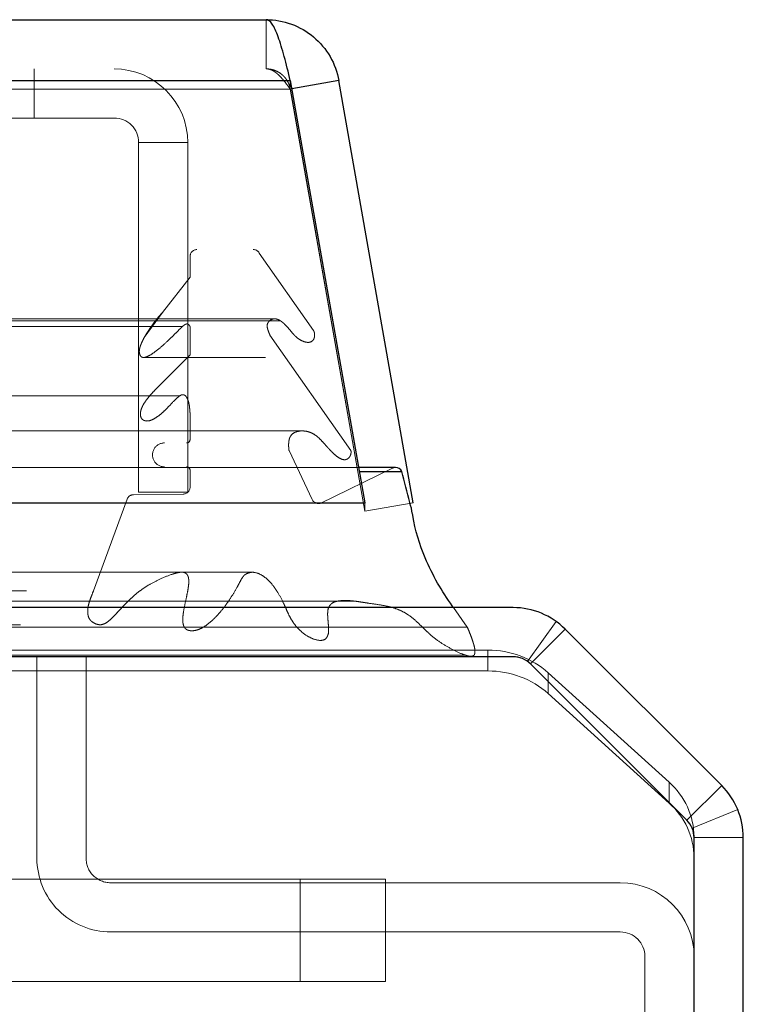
# Model space of a CAD drawing. Header units: inches. Extents: x 0.2 to 10.7, y 0.2 to 7.9.
# Tile 20 of 104: x 4.5075 to 4.5958, y 2.339 to 2.4591. Entities that reach past the tile are written whole.
import ezdxf

# ---------------------------------------------------------------- set-up
doc = ezdxf.new("R2010")
doc.units = ezdxf.units.IN
doc.header["$MEASUREMENT"] = 0
doc.linetypes.add('HIDDEN', pattern=[0.07500000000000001, 0.05, -0.025])

msp = doc.modelspace()

# ---------------------------------------------------------------- linework, layer by layer
at = {"color": 7, "linetype": 'Continuous', "lineweight": 25}
for p, q in [((2.987294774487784, 2.459133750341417), (4.537593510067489, 2.459133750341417)), ((2.984349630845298, 2.451696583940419), (4.540538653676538, 2.451696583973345)), ((4.540538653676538, 2.451696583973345), (4.549623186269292, 2.400175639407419)), ((4.546456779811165, 2.45169658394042), (4.540717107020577, 2.450684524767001)), ((4.555541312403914, 2.400175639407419), (4.546456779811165, 2.45169658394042)), ((4.553364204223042, 2.404485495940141), (4.548863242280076, 2.404485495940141)), ((4.548953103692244, 2.403975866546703), (4.554132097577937, 2.403975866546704)), ((2.975265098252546, 2.400175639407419), (4.549623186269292, 2.400175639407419)), ((4.549623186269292, 2.400175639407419), (4.549623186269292, 2.40010237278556)), ((4.567721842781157, 2.387372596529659), (4.494714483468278, 2.387372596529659)), ((4.59316177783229, 2.365660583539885), (4.574085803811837, 2.384736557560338)), ((4.567725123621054, 2.381372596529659), (4.494721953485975, 2.381372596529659)), ((4.588920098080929, 2.361418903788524), (4.569844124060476, 2.380494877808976)), ((4.589797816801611, 1.393372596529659), (4.589797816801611, 2.359299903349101)), ((4.595797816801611, 1.393372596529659), (4.595797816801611, 2.359296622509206))]:
    msp.add_line(p, q, dxfattribs=at)
at = {"color": 7, "linetype": 'HIDDEN', "lineweight": 18}
for p, q in [((4.537593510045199, 2.453133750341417), (4.537593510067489, 2.459133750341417)), ((2.987294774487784, 2.453133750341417), (4.537593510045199, 2.453133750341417)), ((4.509291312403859, 2.447133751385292), (4.509291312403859, 2.453133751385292)), ((4.54053865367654, 2.451696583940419), (2.9843496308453, 2.451696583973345)), ((4.540538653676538, 2.451696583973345), (4.540538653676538, 2.450654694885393)), ((2.984349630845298, 2.450654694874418), (4.540538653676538, 2.450654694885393)), ((4.54053865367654, 2.450654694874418), (2.9843496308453, 2.450654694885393)), ((4.540538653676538, 2.450654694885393), (4.549623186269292, 2.399133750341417)), ((4.540717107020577, 2.450684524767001), (4.540547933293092, 2.450654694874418)), ((4.549632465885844, 2.399133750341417), (4.540547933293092, 2.450654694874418)), ((4.509291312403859, 2.447133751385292), (4.464346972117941, 2.447133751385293)), ((4.51904131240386, 2.447133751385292), (4.509291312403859, 2.447133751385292)), ((4.522041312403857, 2.401467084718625), (4.522041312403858, 2.444133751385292)), ((4.528041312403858, 2.444133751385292), (4.522041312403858, 2.444133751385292)), ((4.528041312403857, 2.401467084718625), (4.528041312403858, 2.444133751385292)), ((2.988126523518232, 2.430646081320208), (4.536761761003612, 2.430646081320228)), ((2.988857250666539, 2.431078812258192), (4.536031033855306, 2.43107881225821)), ((2.996574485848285, 2.430245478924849), (4.52831379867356, 2.430245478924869)), ((2.996574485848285, 2.430245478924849), (4.52831379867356, 2.430245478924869)), ((4.52831379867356, 2.430245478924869), (4.52831379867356, 2.427712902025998)), ((4.543366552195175, 2.421213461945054), (4.536761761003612, 2.43064608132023)), ((2.996574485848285, 2.427712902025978), (4.52831379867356, 2.427712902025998)), ((4.52831379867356, 2.427712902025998), (4.524947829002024, 2.423404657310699)), ((2.999940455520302, 2.423404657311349), (4.524947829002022, 2.423404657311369)), ((4.522731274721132, 2.420327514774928), (4.524947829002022, 2.423404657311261)), ((4.53933119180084, 2.422381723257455), (2.985569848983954, 2.422381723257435)), ((4.538638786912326, 2.422625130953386), (2.986254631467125, 2.422625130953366)), ((2.996574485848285, 2.421678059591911), (4.528313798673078, 2.421678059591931)), ((4.527381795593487, 2.421685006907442), (2.997503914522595, 2.421685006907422)), ((4.527384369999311, 2.421685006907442), (4.527381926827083, 2.421685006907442)), ((4.52831379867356, 2.421678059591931), (4.52831379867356, 2.418233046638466)), ((2.981521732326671, 2.421213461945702), (4.543366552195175, 2.421213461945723)), ((2.986824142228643, 2.420629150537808), (4.538064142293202, 2.420629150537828)), ((4.547930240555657, 2.406538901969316), (4.538064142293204, 2.42062915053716)), ((2.982303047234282, 2.419754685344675), (4.54257796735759, 2.419754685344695)), ((4.542578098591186, 2.419754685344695), (4.542585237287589, 2.419754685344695)), ((2.996574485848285, 2.418233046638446), (4.52831379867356, 2.418233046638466)), ((4.52831379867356, 2.418233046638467), (4.52401860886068, 2.413908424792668)), ((3.002339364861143, 2.417915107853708), (4.522540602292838, 2.417915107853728)), ((4.522540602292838, 2.417915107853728), (4.537504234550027, 2.417915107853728)), ((4.527074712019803, 2.413233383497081), (2.997813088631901, 2.413233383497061)), ((3.000869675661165, 2.413908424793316), (4.52401860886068, 2.413908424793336)), ((3.000869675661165, 2.413908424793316), (4.52401860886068, 2.413908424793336)), ((4.527107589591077, 2.413233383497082), (4.527074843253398, 2.413233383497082)), ((3.001601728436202, 2.410172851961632), (4.523282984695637, 2.410172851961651)), ((4.523283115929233, 2.410172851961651), (4.523293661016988, 2.410172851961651)), ((4.541943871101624, 2.408939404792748), (2.98293503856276, 2.408939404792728)), ((2.996574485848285, 2.409062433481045), (4.52831379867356, 2.409062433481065)), ((4.52831379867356, 2.409062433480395), (4.52831379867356, 2.407889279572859)), ((4.541953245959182, 2.408939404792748), (4.541944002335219, 2.408939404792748)), ((2.996574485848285, 2.407889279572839), (4.52831379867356, 2.407889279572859)), ((2.996574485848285, 2.407889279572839), (4.52831379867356, 2.407889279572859)), ((2.996991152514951, 2.407472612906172), (4.527897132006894, 2.407472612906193)), ((2.976958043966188, 2.406538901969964), (4.547930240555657, 2.406538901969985)), ((2.984505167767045, 2.406569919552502), (4.540383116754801, 2.406569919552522)), ((4.543216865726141, 2.400551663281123), (4.540383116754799, 2.406569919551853)), ((2.978225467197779, 2.405589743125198), (4.546609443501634, 2.405589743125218)), ((4.546609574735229, 2.405589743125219), (4.546662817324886, 2.405589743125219)), ((2.97188938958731, 2.4044011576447), (4.552998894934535, 2.404401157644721)), ((2.97188938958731, 2.4044011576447), (4.552998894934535, 2.404401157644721)), ((2.975935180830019, 2.403975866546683), (4.548953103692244, 2.403975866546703)), ((4.548863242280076, 2.404485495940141), (2.976025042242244, 2.40448549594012)), ((2.996574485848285, 2.404139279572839), (4.528313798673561, 2.404139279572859)), ((2.996574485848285, 2.404139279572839), (4.528313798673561, 2.404139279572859)), ((2.996991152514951, 2.404555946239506), (4.527897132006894, 2.404555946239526)), ((4.528313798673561, 2.404139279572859), (4.528313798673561, 2.402065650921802)), ((4.552998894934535, 2.404401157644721), (4.544180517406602, 2.400100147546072)), ((2.996574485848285, 2.402065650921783), (4.528313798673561, 2.402065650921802)), ((2.996574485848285, 2.402065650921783), (4.528313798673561, 2.402065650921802)), ((2.997407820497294, 2.401222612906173), (4.527480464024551, 2.401222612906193)), ((2.997407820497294, 2.401222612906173), (4.527480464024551, 2.401222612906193)), ((4.527480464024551, 2.401222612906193), (4.521400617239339, 2.401152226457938)), ((4.522041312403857, 2.401467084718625), (4.528041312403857, 2.401467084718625)), ((2.980707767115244, 2.400100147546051), (4.544180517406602, 2.400100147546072)), ((2.980917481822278, 2.400073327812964), (4.543970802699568, 2.400073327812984)), ((2.981671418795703, 2.400551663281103), (4.543216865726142, 2.400551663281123)), ((2.981671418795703, 2.400551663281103), (4.543216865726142, 2.400551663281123)), ((3.003487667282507, 2.401152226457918), (4.521400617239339, 2.401152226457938)), ((3.003487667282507, 2.401152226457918), (4.521400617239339, 2.401152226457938)), ((3.004260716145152, 2.400605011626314), (4.520627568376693, 2.400605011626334)), ((3.004260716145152, 2.400605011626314), (4.520627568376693, 2.400605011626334)), ((4.520627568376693, 2.400605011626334), (4.516537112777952, 2.389413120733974)), ((4.549623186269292, 2.40010237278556), (4.549623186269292, 2.399133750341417)), ((4.555541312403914, 2.400175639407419), (4.549632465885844, 2.399133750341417)), ((2.975265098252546, 2.399133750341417), (4.549623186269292, 2.399133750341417)), ((3.008351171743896, 2.389413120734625), (4.51653711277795, 2.389413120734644)), ((4.562135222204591, 2.384990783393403), (4.560446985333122, 2.387372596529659)), ((4.569475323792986, 2.380806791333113), (4.572982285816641, 2.385675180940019)), ((2.996105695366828, 2.38456246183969), (4.52876842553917, 2.38456246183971)), ((3.007641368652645, 2.385286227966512), (4.517243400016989, 2.385286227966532)), ((4.494714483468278, 2.384990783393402), (4.562135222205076, 2.384990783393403)), ((4.569843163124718, 2.380493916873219), (4.574085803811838, 2.384736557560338)), ((4.492297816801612, 2.382176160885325), (4.564649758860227, 2.382176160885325)), ((4.564649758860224, 2.379640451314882), (4.564649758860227, 2.382176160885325)), ((4.494714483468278, 2.381554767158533), (4.561960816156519, 2.381554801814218)), ((4.509631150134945, 2.356789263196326), (4.509631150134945, 2.381372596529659)), ((4.515631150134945, 2.356789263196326), (4.515631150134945, 2.381372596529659)), ((4.493304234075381, 2.379640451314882), (4.564649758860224, 2.379640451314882)), ((4.569721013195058, 2.380609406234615), (4.569843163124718, 2.380493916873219)), ((4.588919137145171, 2.361417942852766), (4.569843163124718, 2.380493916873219)), ((4.572015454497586, 2.379411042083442), (4.572015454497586, 2.376875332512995)), ((4.572015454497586, 2.379411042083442), (4.586746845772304, 2.36605986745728)), ((4.586746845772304, 2.363524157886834), (4.572015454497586, 2.376875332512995)), ((4.586746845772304, 2.363524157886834), (4.586746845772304, 2.36605986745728)), ((4.588919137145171, 2.361417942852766), (4.59316177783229, 2.365660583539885)), ((4.589569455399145, 2.360444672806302), (4.595112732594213, 2.362740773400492)), ((4.589797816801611, 2.359384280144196), (4.589797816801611, 2.359299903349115)), ((4.589797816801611, 2.359296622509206), (4.595797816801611, 2.359296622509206)), ((4.49346868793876, 2.354245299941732), (4.541731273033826, 2.354245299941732)), ((4.580797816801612, 2.353789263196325), (4.518631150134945, 2.353789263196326)), ((4.541731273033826, 2.354245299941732), (4.541731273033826, 2.341745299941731)), ((4.541731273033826, 2.354245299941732), (4.552147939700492, 2.354245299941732)), ((4.541731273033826, 2.354245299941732), (4.541731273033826, 2.341745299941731)), ((4.541731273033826, 2.354245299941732), (4.541731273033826, 2.341745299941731)), ((4.541731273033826, 2.354245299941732), (4.541731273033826, 2.341745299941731)), ((4.552147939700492, 2.354245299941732), (4.552147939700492, 2.341745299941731)), ((4.580797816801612, 2.347789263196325), (4.518631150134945, 2.347789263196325)), ((4.583797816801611, 2.290164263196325), (4.583797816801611, 2.344789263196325)), ((4.541731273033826, 2.341745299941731), (4.49346868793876, 2.341745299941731)), ((4.552147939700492, 2.341745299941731), (4.541731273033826, 2.341745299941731))]:
    msp.add_line(p, q, dxfattribs=at)
at = {"color": 7, "linetype": 'HIDDEN', "lineweight": 18, "flags": 128}
for points in [[(4.536029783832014, 2.391681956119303), (3.775101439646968, 2.391682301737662), (2.98886176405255, 2.391681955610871)], [(4.527260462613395, 2.391700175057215), (3.775101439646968, 2.39170026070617), (2.997624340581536, 2.391700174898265)], [(4.548563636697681, 2.388141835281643), (3.729197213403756, 2.388141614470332), (2.976318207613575, 2.38814183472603)], [(4.54857088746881, 2.388141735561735), (3.82717415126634, 2.388138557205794), (2.97631931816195, 2.388141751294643)], [(3.00764637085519, 2.385286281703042), (3.74978759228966, 2.385287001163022), (4.517268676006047, 2.385286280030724)], [(2.981201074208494, 2.383445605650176), (3.749781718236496, 2.383444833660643), (4.543702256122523, 2.38344560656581)]]:
    msp.add_lwpolyline(points, dxfattribs=at)
at = {"color": 7, "linetype": 'HIDDEN', "lineweight": 18}
for centre, radius, start, end in [((4.51904131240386, 2.444133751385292), 0.009000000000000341, 0, 90), ((4.51904131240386, 2.444133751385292), 0.00299999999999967, 0, 90), ((4.529147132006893, 2.430245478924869), 0.0008333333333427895, 90, 180), ((4.536031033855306, 2.430245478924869), 0.000833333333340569, 28.73262472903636, 90), ((4.52518879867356, 2.406014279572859), 0.001458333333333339, 90, 270.0000000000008), ((4.527897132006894, 2.407889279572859), 0.0004166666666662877, 270.0000000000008, 0), ((4.527897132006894, 2.404139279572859), 0.0004166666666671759, 0, 90), ((4.553364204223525, 2.403652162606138), 0.0008333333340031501, 90.0000000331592, 115.9999999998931), ((4.527470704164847, 2.402065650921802), 0.0008430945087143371, 270.6632841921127, 0), ((4.521410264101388, 2.400318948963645), 0.000833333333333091, 90.66328419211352, 159.9234572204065), ((4.543970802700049, 2.400906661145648), 0.0008333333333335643, 205.2138142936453, 284.5756249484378), ((4.564730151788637, 2.37119741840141), 0.01097903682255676, 48.42768291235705, 90.41954651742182), ((4.567721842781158, 2.378372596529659), 0.003000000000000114, 67.44347627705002, 90), ((4.56473015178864, 2.368661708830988), 0.01097903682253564, 48.4276829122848, 90.41954651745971), ((4.580775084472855, 2.359295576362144), 0.009023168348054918, 0.5632649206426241, 48.56076874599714), ((4.580775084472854, 2.356759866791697), 0.009023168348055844, 0.5632649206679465, 48.56076874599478), ((4.518631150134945, 2.356789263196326), 0.009000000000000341, 180, 270.0000000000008), ((4.518631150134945, 2.356789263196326), 0.003000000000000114, 180, 270.0000000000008), ((4.580797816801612, 2.344789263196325), 0.009000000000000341, 0, 90), ((4.580797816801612, 2.344789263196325), 0.003000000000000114, 0, 90)]:
    msp.add_arc(centre, radius, start, end, dxfattribs=at)
at = {"color": 7, "linetype": 'Continuous', "lineweight": 25}
for centre, radius, start, end in [((4.553364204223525, 2.403652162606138), 0.0008333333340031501, 22.85776038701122, 90.0000000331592), ((4.567721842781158, 2.378372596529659), 0.008999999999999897, 45.000000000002, 90.00000000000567), ((4.567725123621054, 2.378375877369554), 0.002996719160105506, 45, 90), ((4.586797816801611, 2.359296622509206), 0.009000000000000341, 0, 44.999999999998), ((4.586801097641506, 2.359299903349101), 0.002996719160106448, 0, 44.999999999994)]:
    msp.add_arc(centre, radius, start, end, dxfattribs=at)
for points, knots in [([(4.540538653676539, 2.451696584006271), (4.540293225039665, 2.452727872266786), (4.540047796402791, 2.453726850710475), (4.539556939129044, 2.455540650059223), (4.539311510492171, 2.456355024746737), (4.538820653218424, 2.45770127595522), (4.53857522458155, 2.458232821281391), (4.538084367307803, 2.458949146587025), (4.537838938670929, 2.459133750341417), (4.537593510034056, 2.459133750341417)], [0, 0, 0, 0, 0.25, 0.25, 0.5, 0.5, 0.75, 0.75, 1, 1, 1, 1]), ([(4.537593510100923, 2.459133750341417), (4.538640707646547, 2.459133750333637), (4.539687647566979, 2.458949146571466), (4.541655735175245, 2.45823282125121), (4.542576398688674, 2.457701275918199), (4.544180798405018, 2.456355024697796), (4.544864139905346, 2.455540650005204), (4.545911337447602, 2.453726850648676), (4.546274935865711, 2.452727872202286), (4.546456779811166, 2.45169658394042)], [0, 0, 0, 0, 0.25, 0.25, 0.5, 0.5, 0.75, 0.75, 1, 1, 1, 1]), ([(4.560446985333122, 2.387372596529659), (4.560396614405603, 2.387443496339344), (4.559095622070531, 2.389274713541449), (4.557041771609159, 2.392731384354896), (4.555752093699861, 2.396855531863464), (4.555389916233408, 2.399215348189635), (4.554905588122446, 2.401004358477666), (4.55445919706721, 2.402719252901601), (4.554132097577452, 2.403975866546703)], [0, 0, 0, 0, 0.01582695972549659, 0.4087824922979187, 0.7013418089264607, 0.7114501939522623, 0.7885609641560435, 1, 1, 1, 1])]:
    msp.add_open_spline(points, degree=3, knots=knots, dxfattribs=at)
at = {"color": 7, "linetype": 'HIDDEN', "lineweight": 18}
for points, knots in [([(4.537593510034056, 2.453133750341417), (4.537663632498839, 2.453130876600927), (4.537803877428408, 2.453125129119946), (4.538014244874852, 2.453078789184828), (4.538224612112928, 2.453005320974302), (4.538434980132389, 2.452902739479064), (4.538645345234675, 2.452772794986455), (4.538855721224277, 2.452616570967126), (4.539118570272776, 2.452390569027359), (4.539434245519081, 2.452071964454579), (4.539802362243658, 2.451641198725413), (4.540170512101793, 2.451165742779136), (4.54041593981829, 2.450825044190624), (4.540538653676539, 2.450654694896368)], [0, 0, 0, 0, 0.07144899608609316, 0.142897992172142, 0.2143469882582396, 0.2857959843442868, 0.3572449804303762, 0.4286939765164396, 0.5001429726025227, 0.6251072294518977, 0.7500714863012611, 0.8750357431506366, 0.9999999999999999, 0.9999999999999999, 0.9999999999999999, 0.9999999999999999]), ([(4.540547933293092, 2.450654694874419), (4.540527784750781, 2.450752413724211), (4.540487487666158, 2.450947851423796), (4.5403904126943, 2.451231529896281), (4.540267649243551, 2.451504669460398), (4.540117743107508, 2.451764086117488), (4.539942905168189, 2.452007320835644), (4.539744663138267, 2.45223194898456), (4.539470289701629, 2.452486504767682), (4.539101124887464, 2.452745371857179), (4.538624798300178, 2.452966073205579), (4.538117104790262, 2.453107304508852), (4.537768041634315, 2.453124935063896), (4.537593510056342, 2.453133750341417)], [0, 0, 0, 0, 0.07144899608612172, 0.1428979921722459, 0.2143469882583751, 0.2857959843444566, 0.3572449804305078, 0.4286939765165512, 0.5001429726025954, 0.6251072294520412, 0.7500714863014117, 0.8750357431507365, 0.9999999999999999, 0.9999999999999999, 0.9999999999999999, 0.9999999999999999]), ([(4.524947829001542, 2.423404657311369), (4.524849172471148, 2.42329866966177), (4.524651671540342, 2.423086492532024), (4.524366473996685, 2.422743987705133), (4.524088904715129, 2.422390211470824), (4.523819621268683, 2.422028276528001), (4.523557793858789, 2.421663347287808), (4.523303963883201, 2.421291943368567), (4.523058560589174, 2.420910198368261), (4.522793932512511, 2.420472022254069), (4.522534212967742, 2.419997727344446), (4.522315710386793, 2.419506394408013), (4.522176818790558, 2.419082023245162), (4.522112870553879, 2.41872938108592), (4.522132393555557, 2.418439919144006), (4.522200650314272, 2.418191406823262), (4.522328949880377, 2.418001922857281), (4.522523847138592, 2.417898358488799), (4.522763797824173, 2.417903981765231), (4.52300502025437, 2.417982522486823), (4.523414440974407, 2.418161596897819), (4.52402922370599, 2.418565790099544), (4.52488403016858, 2.419271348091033), (4.525698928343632, 2.420020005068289), (4.526430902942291, 2.420739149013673), (4.526962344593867, 2.421266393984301), (4.52736483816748, 2.42168682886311), (4.527645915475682, 2.421899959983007), (4.527855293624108, 2.422005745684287), (4.528037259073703, 2.421997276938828), (4.528167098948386, 2.421893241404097), (4.528257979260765, 2.421784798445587), (4.528297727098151, 2.421708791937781), (4.52831379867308, 2.421678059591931)], [0, 0, 0, 0, 0.03128962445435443, 0.06263883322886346, 0.09399002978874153, 0.1252518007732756, 0.1563441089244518, 0.1873161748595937, 0.2182554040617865, 0.249225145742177, 0.2907698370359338, 0.3255556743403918, 0.3533724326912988, 0.3741592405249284, 0.3895161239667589, 0.4048457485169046, 0.420031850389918, 0.4363557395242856, 0.4579399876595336, 0.4789056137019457, 0.4992258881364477, 0.566336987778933, 0.6499042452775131, 0.7496387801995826, 0.8123354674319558, 0.874945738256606, 0.9148795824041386, 0.9375160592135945, 0.9563103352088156, 0.9710670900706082, 0.9834351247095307, 0.9933021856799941, 1, 1, 1, 1]), ([(4.538064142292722, 2.420629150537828), (4.538013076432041, 2.42074721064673), (4.537919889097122, 2.420962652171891), (4.53780813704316, 2.421268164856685), (4.537741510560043, 2.421518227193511), (4.53769288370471, 2.421761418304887), (4.537752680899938, 2.422053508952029), (4.537941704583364, 2.422345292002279), (4.538233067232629, 2.422559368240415), (4.53859486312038, 2.422650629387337), (4.538935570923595, 2.422589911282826), (4.539220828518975, 2.422456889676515), (4.539455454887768, 2.422302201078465), (4.539642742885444, 2.422155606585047), (4.539892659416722, 2.421931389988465), (4.540207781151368, 2.421593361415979), (4.540605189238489, 2.421133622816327), (4.540945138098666, 2.420717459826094), (4.541295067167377, 2.420363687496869), (4.54168940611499, 2.420071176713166), (4.542163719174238, 2.419834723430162), (4.542677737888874, 2.419711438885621), (4.543090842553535, 2.419782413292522), (4.543337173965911, 2.420018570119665), (4.54343150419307, 2.420191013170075), (4.543490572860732, 2.420389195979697), (4.543514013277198, 2.420602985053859), (4.543501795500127, 2.420820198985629), (4.543456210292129, 2.421033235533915), (4.543396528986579, 2.421153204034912), (4.543366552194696, 2.421213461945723)], [0, 0, 0, 0, 0.0355312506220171, 0.06483906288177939, 0.08804888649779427, 0.1035037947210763, 0.1281658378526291, 0.1604145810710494, 0.202016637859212, 0.2491996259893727, 0.2900851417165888, 0.3262651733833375, 0.3574294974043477, 0.3829550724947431, 0.4025100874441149, 0.4637011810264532, 0.5251041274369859, 0.5856696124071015, 0.6286158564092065, 0.6819784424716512, 0.7451102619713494, 0.8081071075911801, 0.8717449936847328, 0.8899833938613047, 0.9079898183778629, 0.9261390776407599, 0.9444837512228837, 0.9629211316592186, 0.9813759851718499, 1, 1, 1, 1]), ([(4.522896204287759, 2.417950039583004), (4.52277532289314, 2.417915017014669), (4.522616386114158, 2.41786896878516), (4.522464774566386, 2.417948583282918), (4.522428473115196, 2.417967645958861)], [0, 0, 0, 0, 0.7605627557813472, 1, 1, 1, 1]), ([(4.524018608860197, 2.413908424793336), (4.523836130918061, 2.413719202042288), (4.523496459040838, 2.413366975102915), (4.523054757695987, 2.412820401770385), (4.522707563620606, 2.412331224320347), (4.522457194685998, 2.411878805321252), (4.522299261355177, 2.41143748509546), (4.522243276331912, 2.411021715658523), (4.522286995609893, 2.410629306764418), (4.522445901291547, 2.410374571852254), (4.522640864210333, 2.410242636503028), (4.522892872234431, 2.410151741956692), (4.523228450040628, 2.410138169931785), (4.523633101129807, 2.410269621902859), (4.524081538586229, 2.410509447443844), (4.524578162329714, 2.410848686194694), (4.525113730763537, 2.411315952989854), (4.52571094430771, 2.411909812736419), (4.526286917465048, 2.412550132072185), (4.526798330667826, 2.413045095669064), (4.527136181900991, 2.41328988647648), (4.527380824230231, 2.413375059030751), (4.527602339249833, 2.413339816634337), (4.527817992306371, 2.413184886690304), (4.527981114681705, 2.412908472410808), (4.528096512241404, 2.412595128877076), (4.528180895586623, 2.412290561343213), (4.528225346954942, 2.412039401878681), (4.528245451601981, 2.411867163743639), (4.528254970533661, 2.411776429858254), (4.528259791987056, 2.411728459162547), (4.528261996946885, 2.411706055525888), (4.528262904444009, 2.411696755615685), (4.528263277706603, 2.411692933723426), (4.528263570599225, 2.411689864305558), (4.528264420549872, 2.411681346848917), (4.528264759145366, 2.411692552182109), (4.528264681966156, 2.411686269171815), (4.528264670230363, 2.4116847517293), (4.528264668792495, 2.411684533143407), (4.528264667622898, 2.411684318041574), (4.52826466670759, 2.411684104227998), (4.528264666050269, 2.411683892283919), (4.528264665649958, 2.41168368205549), (4.528264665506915, 2.411683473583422), (4.52826466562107, 2.411683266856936), (4.528264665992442, 2.41168306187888), (4.528264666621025, 2.411682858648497), (4.52826466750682, 2.411682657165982), (4.528264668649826, 2.411682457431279), (4.528264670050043, 2.411682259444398), (4.52826467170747, 2.411682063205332), (4.528264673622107, 2.411681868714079), (4.528264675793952, 2.411681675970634), (4.528264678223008, 2.411681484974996), (4.528264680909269, 2.411681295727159), (4.528264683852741, 2.411681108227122), (4.528264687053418, 2.411680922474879), (4.5282646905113, 2.411680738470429), (4.528264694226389, 2.411680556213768), (4.528264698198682, 2.411680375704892), (4.528264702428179, 2.411680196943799), (4.52826470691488, 2.411680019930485), (4.528264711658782, 2.411679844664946), (4.528264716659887, 2.411679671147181), (4.528264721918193, 2.411679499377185), (4.528264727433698, 2.411679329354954), (4.528264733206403, 2.411679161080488), (4.528264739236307, 2.41167899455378), (4.528264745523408, 2.41167882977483), (4.528264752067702, 2.411678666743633), (4.528264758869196, 2.411678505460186), (4.528264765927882, 2.411678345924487), (4.52826477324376, 2.411678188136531), (4.528264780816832, 2.411678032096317), (4.528264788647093, 2.41167787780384), (4.528264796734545, 2.411677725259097), (4.528264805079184, 2.411677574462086), (4.52826481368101, 2.411677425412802), (4.528264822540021, 2.411677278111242), (4.528264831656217, 2.411677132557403), (4.528264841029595, 2.411676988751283), (4.528264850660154, 2.411676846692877), (4.528264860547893, 2.411676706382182), (4.528264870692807, 2.411676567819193), (4.528264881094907, 2.41167643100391), (4.528264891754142, 2.411676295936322), (4.528264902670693, 2.411676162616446), (4.528264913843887, 2.411676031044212), (4.528264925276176, 2.411675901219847), (4.528264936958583, 2.411675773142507), (4.528264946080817, 2.411675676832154), (4.528264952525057, 2.411675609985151), (4.528264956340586, 2.411675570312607), (4.52826496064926, 2.411675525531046), (4.528264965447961, 2.411675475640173), (4.528264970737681, 2.411675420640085), (4.528264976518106, 2.411675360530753), (4.52826498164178, 2.411675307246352), (4.528264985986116, 2.411675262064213), (4.52826498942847, 2.41167522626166), (4.528264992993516, 2.411675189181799), (4.528264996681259, 2.411675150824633), (4.528265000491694, 2.411675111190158), (4.528265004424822, 2.411675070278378), (4.528265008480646, 2.411675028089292), (4.528265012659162, 2.411674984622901), (4.528265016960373, 2.411674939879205), (4.528265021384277, 2.411674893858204), (4.528265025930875, 2.4116748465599), (4.528265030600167, 2.411674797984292), (4.528265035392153, 2.41167474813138), (4.528265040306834, 2.411674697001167), (4.528265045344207, 2.411674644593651), (4.528265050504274, 2.411674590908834), (4.528265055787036, 2.411674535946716), (4.52826506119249, 2.411674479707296), (4.52826506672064, 2.411674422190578), (4.528265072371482, 2.411674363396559), (4.52826507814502, 2.411674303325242), (4.528265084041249, 2.411674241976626), (4.528265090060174, 2.411674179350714), (4.528265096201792, 2.411674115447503), (4.528265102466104, 2.411674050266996), (4.52826510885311, 2.411673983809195), (4.528265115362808, 2.411673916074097), (4.528265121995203, 2.411673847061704), (4.528265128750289, 2.411673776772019), (4.52826513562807, 2.41167370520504), (4.528265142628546, 2.411673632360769), (4.528265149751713, 2.411673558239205), (4.528265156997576, 2.411673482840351), (4.528265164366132, 2.411673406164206), (4.528265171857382, 2.411673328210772), (4.528265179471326, 2.411673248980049), (4.528265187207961, 2.411673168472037), (4.528265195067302, 2.41167308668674), (4.528265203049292, 2.411673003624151), (4.528265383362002, 2.411671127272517), (4.528265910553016, 2.411665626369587), (4.528267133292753, 2.411652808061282), (4.528269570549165, 2.411626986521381), (4.528274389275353, 2.411574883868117), (4.528283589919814, 2.411471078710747), (4.528299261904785, 2.411279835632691), (4.528321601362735, 2.410928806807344), (4.528332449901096, 2.410418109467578), (4.52833422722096, 2.40976658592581), (4.528320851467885, 2.409305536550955), (4.528313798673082, 2.409062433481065)], [0, 0, 0, 0, 0.05511511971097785, 0.1025935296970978, 0.1423086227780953, 0.1748045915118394, 0.2010286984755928, 0.225525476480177, 0.2469189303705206, 0.2665083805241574, 0.2813235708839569, 0.2988818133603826, 0.3292506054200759, 0.3622463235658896, 0.3988484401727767, 0.4453695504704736, 0.4963156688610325, 0.5515760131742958, 0.6233121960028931, 0.6730463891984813, 0.7014058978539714, 0.7175088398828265, 0.7337379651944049, 0.7540318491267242, 0.7754405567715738, 0.795272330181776, 0.814259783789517, 0.831008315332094, 0.8396756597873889, 0.8443510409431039, 0.8467922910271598, 0.8480345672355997, 0.8482190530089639, 0.8484276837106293, 0.8486604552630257, 0.8489227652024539, 0.8491806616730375, 0.8494242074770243, 0.8494368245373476, 0.8494493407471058, 0.8494617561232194, 0.8494740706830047, 0.849486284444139, 0.8494983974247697, 0.8495104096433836, 0.8495223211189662, 0.8495341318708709, 0.8495458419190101, 0.8495574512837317, 0.8495689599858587, 0.8495803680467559, 0.8495916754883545, 0.8496028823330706, 0.8496139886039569, 0.8496249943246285, 0.8496358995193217, 0.8496467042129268, 0.8496574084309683, 0.8496680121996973, 0.8496785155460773, 0.849688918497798, 0.8496992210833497, 0.8497094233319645, 0.8497195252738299, 0.8497295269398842, 0.8497394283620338, 0.8497492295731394, 0.8497589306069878, 0.8497685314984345, 0.8497780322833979, 0.8497874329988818, 0.8497967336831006, 0.8498059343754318, 0.8498150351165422, 0.8498240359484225, 0.8498329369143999, 0.8498417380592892, 0.8498504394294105, 0.8498590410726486, 0.8498675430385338, 0.8498759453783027, 0.8498842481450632, 0.8498924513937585, 0.8499005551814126, 0.8499085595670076, 0.8499164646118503, 0.8499242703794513, 0.8499319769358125, 0.8499395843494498, 0.8499470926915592, 0.8499545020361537, 0.8499618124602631, 0.8499638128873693, 0.8499661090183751, 0.8499687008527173, 0.8499715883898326, 0.8499747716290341, 0.8499782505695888, 0.8499820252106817, 0.8499840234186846, 0.8499860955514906, 0.849988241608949, 0.8499904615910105, 0.8499927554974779, 0.8499951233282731, 0.8499975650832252, 0.8500000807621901, 0.8500026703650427, 0.8500053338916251, 0.85000807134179, 0.8500108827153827, 0.8500137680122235, 0.8500167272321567, 0.8500197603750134, 0.8500228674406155, 0.8500260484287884, 0.8500293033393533, 0.8500326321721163, 0.8500360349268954, 0.8500395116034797, 0.8500430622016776, 0.8500466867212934, 0.8500503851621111, 0.8500541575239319, 0.8500580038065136, 0.8500619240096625, 0.8500659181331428, 0.8500699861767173, 0.8500741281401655, 0.8500783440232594, 0.8500826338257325, 0.8500869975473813, 0.8500914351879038, 0.8500959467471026, 0.8501005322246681, 0.8501051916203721, 0.850109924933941, 0.8501147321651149, 0.8501196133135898, 0.8504357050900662, 0.8510697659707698, 0.8523447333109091, 0.8549167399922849, 0.8601065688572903, 0.8703302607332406, 0.8879963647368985, 0.9206641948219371, 0.9581676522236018, 1, 1, 1, 1]), ([(4.540383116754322, 2.406569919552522), (4.540369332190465, 2.406680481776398), (4.540342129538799, 2.406898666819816), (4.540332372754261, 2.407223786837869), (4.54034558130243, 2.407531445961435), (4.540384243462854, 2.407812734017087), (4.540448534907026, 2.40806034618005), (4.540593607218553, 2.408396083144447), (4.541020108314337, 2.408775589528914), (4.541657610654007, 2.408951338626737), (4.542396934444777, 2.40894591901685), (4.543052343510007, 2.408749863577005), (4.543587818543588, 2.408452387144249), (4.54408091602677, 2.408048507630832), (4.544527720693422, 2.407561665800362), (4.544949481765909, 2.407083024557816), (4.545264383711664, 2.406734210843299), (4.545470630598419, 2.406515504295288), (4.54578242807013, 2.406197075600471), (4.546237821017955, 2.405803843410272), (4.54680587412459, 2.405448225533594), (4.547248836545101, 2.405401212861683), (4.547496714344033, 2.405503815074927), (4.547663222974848, 2.405626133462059), (4.54777212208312, 2.405759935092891), (4.547859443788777, 2.405919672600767), (4.547920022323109, 2.406086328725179), (4.547952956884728, 2.406249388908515), (4.547960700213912, 2.406403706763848), (4.54794009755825, 2.406495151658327), (4.547930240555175, 2.406538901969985)], [0, 0, 0, 0, 0.02396969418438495, 0.04730213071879, 0.06933542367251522, 0.0896983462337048, 0.1083290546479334, 0.1254877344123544, 0.1729465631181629, 0.2499754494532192, 0.3258696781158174, 0.3918200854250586, 0.4496868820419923, 0.4992002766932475, 0.5665081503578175, 0.6208821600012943, 0.6610785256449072, 0.6870429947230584, 0.6990243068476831, 0.7779524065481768, 0.8470242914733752, 0.8845484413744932, 0.9103323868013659, 0.9242266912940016, 0.9396561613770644, 0.9542467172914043, 0.9676181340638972, 0.9795711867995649, 0.9902261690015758, 1, 1, 1, 1]), ([(4.516537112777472, 2.389413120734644), (4.516443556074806, 2.389189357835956), (4.516269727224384, 2.388773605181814), (4.516058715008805, 2.388173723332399), (4.515900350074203, 2.387634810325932), (4.515814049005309, 2.387121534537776), (4.515829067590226, 2.386618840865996), (4.515932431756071, 2.38616941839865), (4.516136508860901, 2.385825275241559), (4.516461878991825, 2.385562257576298), (4.516902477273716, 2.38531760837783), (4.517529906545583, 2.385228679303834), (4.518171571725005, 2.385539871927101), (4.518713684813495, 2.38600514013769), (4.519181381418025, 2.386499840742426), (4.519646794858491, 2.386999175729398), (4.520110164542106, 2.38749250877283), (4.520573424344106, 2.387973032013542), (4.521086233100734, 2.388489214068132), (4.52171643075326, 2.389054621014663), (4.522527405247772, 2.389671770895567), (4.523535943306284, 2.390312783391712), (4.524769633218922, 2.390930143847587), (4.525919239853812, 2.391395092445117), (4.526844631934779, 2.391660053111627), (4.527391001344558, 2.391731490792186), (4.527755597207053, 2.391610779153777), (4.527968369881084, 2.391412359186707), (4.528096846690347, 2.391158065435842), (4.52814673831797, 2.390871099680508), (4.528162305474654, 2.390540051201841), (4.52814486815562, 2.390134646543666), (4.528060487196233, 2.389587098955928), (4.52791341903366, 2.388820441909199), (4.527710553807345, 2.387900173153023), (4.527520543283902, 2.386970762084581), (4.527425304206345, 2.386187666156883), (4.52741607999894, 2.385594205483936), (4.527520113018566, 2.385157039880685), (4.527698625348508, 2.384827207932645), (4.527924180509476, 2.384666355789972), (4.528176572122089, 2.384575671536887), (4.528482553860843, 2.384532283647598), (4.528996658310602, 2.384574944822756), (4.529667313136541, 2.384799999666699), (4.530446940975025, 2.3852983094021), (4.53122112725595, 2.385976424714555), (4.531993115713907, 2.386809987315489), (4.532734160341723, 2.387754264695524), (4.533441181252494, 2.388809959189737), (4.534029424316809, 2.389789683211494), (4.534445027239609, 2.390630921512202), (4.534725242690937, 2.391094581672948), (4.534931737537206, 2.391340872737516), (4.535203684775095, 2.391515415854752), (4.535607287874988, 2.391685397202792), (4.536245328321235, 2.391706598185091), (4.536990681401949, 2.391417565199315), (4.537718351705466, 2.390873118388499), (4.538403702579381, 2.390135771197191), (4.539066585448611, 2.389177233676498), (4.539551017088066, 2.388275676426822), (4.539913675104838, 2.387492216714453), (4.540175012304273, 2.386891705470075), (4.54049609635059, 2.386216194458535), (4.540909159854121, 2.385512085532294), (4.541488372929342, 2.384789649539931), (4.542305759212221, 2.384073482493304), (4.543334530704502, 2.383492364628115), (4.544244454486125, 2.38328476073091), (4.544826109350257, 2.383513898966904), (4.54502655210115, 2.383769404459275), (4.54515344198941, 2.384078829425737), (4.545224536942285, 2.384396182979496), (4.545217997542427, 2.384766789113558), (4.545189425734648, 2.385252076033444), (4.545132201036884, 2.385839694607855), (4.545089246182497, 2.386427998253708), (4.545100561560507, 2.386917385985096), (4.545167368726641, 2.387314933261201), (4.545349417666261, 2.387646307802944), (4.54563806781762, 2.387935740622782), (4.546049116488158, 2.388121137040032), (4.546522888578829, 2.388211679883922), (4.547034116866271, 2.388251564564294), (4.547544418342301, 2.388242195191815), (4.548054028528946, 2.388202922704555), (4.548565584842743, 2.38814241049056), (4.549079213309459, 2.38806912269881), (4.549594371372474, 2.387988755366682), (4.550482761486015, 2.387846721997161), (4.551655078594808, 2.387698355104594), (4.553006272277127, 2.387413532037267), (4.554155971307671, 2.386974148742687), (4.555128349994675, 2.386373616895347), (4.55597547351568, 2.385665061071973), (4.556666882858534, 2.384978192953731), (4.557234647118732, 2.384421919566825), (4.557937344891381, 2.383778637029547), (4.558885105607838, 2.383081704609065), (4.56015176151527, 2.38233154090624), (4.561190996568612, 2.381821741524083), (4.561915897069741, 2.381566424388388), (4.562258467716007, 2.381456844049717), (4.562524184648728, 2.381422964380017), (4.562728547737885, 2.381442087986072), (4.562895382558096, 2.38152233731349), (4.563002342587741, 2.381624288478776), (4.563037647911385, 2.381759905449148), (4.563058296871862, 2.381927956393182), (4.563057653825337, 2.38212762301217), (4.563037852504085, 2.382385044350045), (4.562969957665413, 2.382718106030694), (4.562839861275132, 2.38314784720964), (4.562659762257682, 2.383678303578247), (4.562420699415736, 2.384306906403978), (4.562235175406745, 2.384751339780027), (4.562135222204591, 2.384990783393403)], [0, 0, 0, 0, 0.008278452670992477, 0.01538140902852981, 0.02134681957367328, 0.02694262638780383, 0.03213910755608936, 0.03714262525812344, 0.04188788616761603, 0.04627512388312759, 0.05349082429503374, 0.06329580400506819, 0.07430987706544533, 0.08324180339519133, 0.09191674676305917, 0.1006452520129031, 0.1093553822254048, 0.1180105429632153, 0.1265788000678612, 0.1380572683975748, 0.1518492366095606, 0.1679019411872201, 0.1877706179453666, 0.2108181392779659, 0.2217059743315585, 0.2305077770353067, 0.2350807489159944, 0.2387384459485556, 0.2416688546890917, 0.2445871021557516, 0.2481328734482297, 0.2522163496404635, 0.2575069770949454, 0.2659460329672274, 0.27753551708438, 0.2883095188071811, 0.2967442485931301, 0.3029004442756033, 0.3069856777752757, 0.3111984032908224, 0.3156951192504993, 0.3183643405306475, 0.3229541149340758, 0.329499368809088, 0.3414281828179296, 0.3538367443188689, 0.367939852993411, 0.3824362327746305, 0.3973854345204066, 0.4128510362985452, 0.4288405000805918, 0.4386484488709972, 0.4449657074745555, 0.4481603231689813, 0.4514822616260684, 0.4578650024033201, 0.4671840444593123, 0.4800534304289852, 0.4923452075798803, 0.504084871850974, 0.5186329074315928, 0.5350526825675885, 0.540063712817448, 0.5485003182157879, 0.5575094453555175, 0.5659934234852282, 0.5776920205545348, 0.5919539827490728, 0.6087050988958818, 0.6278783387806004, 0.6320942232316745, 0.6360280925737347, 0.6398381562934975, 0.6433341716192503, 0.6463870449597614, 0.6515953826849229, 0.6588824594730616, 0.6652999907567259, 0.6704763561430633, 0.6743821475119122, 0.6782977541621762, 0.6834393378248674, 0.689915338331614, 0.6977032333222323, 0.7053621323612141, 0.7130089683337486, 0.7206984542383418, 0.7284171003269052, 0.7361530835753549, 0.7439047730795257, 0.7516693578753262, 0.7761608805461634, 0.7967336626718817, 0.8134441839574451, 0.8299486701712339, 0.8441249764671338, 0.8578553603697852, 0.8682593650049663, 0.8752253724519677, 0.8955156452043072, 0.9161846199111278, 0.937359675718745, 0.9448566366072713, 0.9500421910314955, 0.9530268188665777, 0.9569017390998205, 0.959478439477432, 0.9608386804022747, 0.9623142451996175, 0.9641073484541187, 0.9662521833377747, 0.9686525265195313, 0.9723868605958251, 0.977262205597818, 0.9835401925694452, 0.9911320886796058, 0.9999999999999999, 0.9999999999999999, 0.9999999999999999, 0.9999999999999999])]:
    msp.add_open_spline(points, degree=3, knots=knots, dxfattribs=at)

doc.saveas('drawing.dxf')
